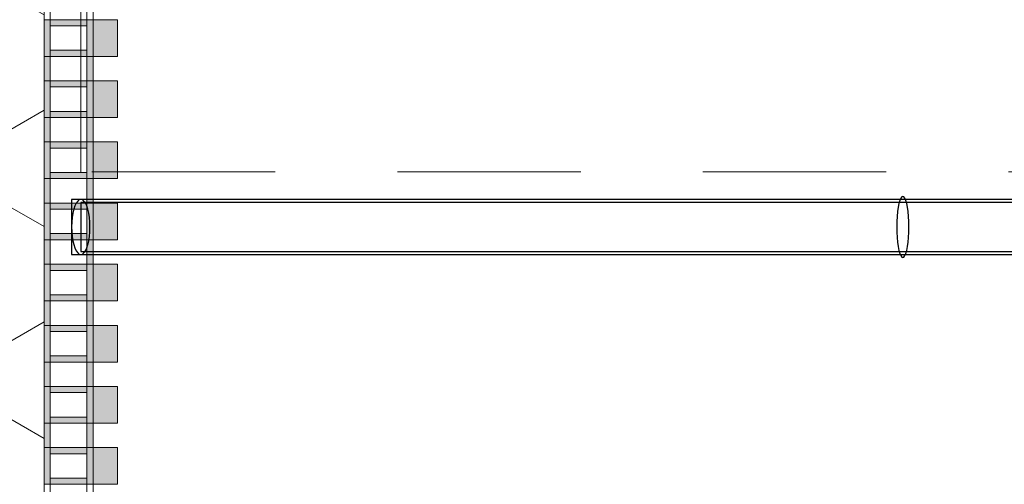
# Model space of a CAD drawing. Header units: metres. Extents: x -167 to 233, y -155 to 122.
# Tile 144 of 176: x 58.112 to 58.918, y 33.95 to 34.33. Entities that reach past the tile are written whole.
import ezdxf

# ---------------------------------------------------------------- set-up
doc = ezdxf.new("R2010")
doc.units = ezdxf.units.M
doc.header["$MEASUREMENT"] = 0
doc.linetypes.add('Öffnungslinie Tür Fenster', pattern=[0.23, 0.15, -0.08])
for name, color, linetype in [('20 Decke', 7, 'Continuous'), ('40 Absturzsicherung', 7, 'Continuous'), ('50 Sanitäreinrichtung', 7, 'Continuous'), ('94 Genehmigungsplanung Bemaßung', 7, 'Continuous')]:
    doc.layers.add(name, color=color, linetype=linetype)
doc.styles.add('ERSTELLTER_STIL_1', font='arial.ttf')
doc.dimstyles.new('ERSTELLTER_STIL__2', dxfattribs={"dimtxt": 0.25, "dimasz": 0.19, "dimexe": 0.18, "dimexo": 0.1, "dimgap": 0, "dimtad": 1, "dimzin": 0, "dimdsep": 46, "dimtxsty": 'ERSTELLTER_STIL_1', "dimblk": 'ARROWHEAD_6', "dimblk1": 'ARROWHEAD_6', "dimblk2": 'ARROWHEAD_6', "dimcen": 0.09, "dimclrd": 7, "dimclre": 7, "dimclrt": 7, "dimazin": 0, "dimtfac": 1, "dimtdec": 4, "dimtmove": 0, "dimatfit": 3, "dimfxl": 1, "dimtolj": 1, "dimtzin": 0, "dimarcsym": 0})

# ---------------------------------------------------------------- blocks, each defined once
blk = doc.blocks.new('Rechteck Raster Kassetten Fassade - ACB_5')
at = {"layer": '50 Sanitäreinrichtung', "linetype": 'Continuous', "lineweight": 0, "true_color": 0x9e9e9e}
for points in [[(5.64, 0.17), (5.64, 0.19), (5.61, 0.19), (5.61, 0.17)], [(5.69, 0.17), (5.69, 0.19), (5.66, 0.19), (5.66, 0.17)], [(5.74, 0.17), (5.74, 0.19), (5.71, 0.19), (5.71, 0.17)], [(5.79, 0.17), (5.79, 0.19), (5.76, 0.19), (5.76, 0.17)], [(5.84, 0.17), (5.84, 0.19), (5.81, 0.19), (5.81, 0.17)], [(5.89, 0.17), (5.89, 0.19), (5.86, 0.19), (5.86, 0.17)], [(5.94, 0.17), (5.94, 0.19), (5.91, 0.19), (5.91, 0.17)], [(5.99, 0.17), (5.99, 0.19), (5.96, 0.19), (5.96, 0.17)], [(5.66, 0.17), (5.61, 0.17), (5.61, 0.13), (5.66, 0.13), (5.66, 0.135), (5.615, 0.135), (5.615, 0.165), (5.66, 0.165)], [(5.71, 0.17), (5.66, 0.17), (5.66, 0.13), (5.71, 0.13), (5.71, 0.135), (5.665, 0.135), (5.665, 0.165), (5.71, 0.165)], [(5.76, 0.17), (5.71, 0.17), (5.71, 0.13), (5.76, 0.13), (5.76, 0.135), (5.715, 0.135), (5.715, 0.165), (5.76, 0.165)], [(5.81, 0.17), (5.76, 0.17), (5.76, 0.13), (5.81, 0.13), (5.81, 0.135), (5.765, 0.135), (5.765, 0.165), (5.81, 0.165)], [(5.86, 0.17), (5.81, 0.17), (5.81, 0.13), (5.86, 0.13), (5.86, 0.135), (5.815, 0.135), (5.815, 0.165), (5.86, 0.165)], [(5.91, 0.17), (5.86, 0.17), (5.86, 0.13), (5.91, 0.13), (5.91, 0.135), (5.865, 0.135), (5.865, 0.165), (5.91, 0.165)], [(5.635, 0.165), (5.635, 0.135), (5.64, 0.135), (5.64, 0.165)], [(5.69, 0.165), (5.685, 0.165), (5.685, 0.135), (5.69, 0.135)], [(5.74, 0.165), (5.735, 0.165), (5.735, 0.135), (5.74, 0.135)], [(5.79, 0.165), (5.785, 0.165), (5.785, 0.135), (5.79, 0.135)], [(5.84, 0.165), (5.835, 0.165), (5.835, 0.135), (5.84, 0.135)], [(5.89, 0.165), (5.885, 0.165), (5.885, 0.135), (5.89, 0.135)], [(5.94, 0.165), (5.935, 0.165), (5.935, 0.135), (5.94, 0.135)], [(5.96, 0.165), (5.96, 0.135), (5.965, 0.135), (5.965, 0.165)]]:
    blk.add_hatch(color=253, dxfattribs=at).paths.add_polyline_path(points)
h = blk.add_hatch(color=253, dxfattribs=at)
h.paths.add_polyline_path([(5.91, 0.17), (5.91, 0.13), (5.99, 0.13), (5.99, 0.17)])
h.paths.add_polyline_path([(5.985, 0.135), (5.915, 0.135), (5.915, 0.165), (5.985, 0.165)], flags=0)
at = {"layer": '50 Sanitäreinrichtung', "linetype": 'Continuous', "lineweight": 18}
h = blk.add_hatch(dxfattribs=at)
h.set_pattern_fill('Dämmung__weich_0001', color=8, style=0, pattern_type=2)
h.set_pattern_definition([(60, (0, 0), (-0.1299038, 0.075), []), (120, (0, 0), (0.1299038, 0.075), [])])
h.paths.add_polyline_path([(0, 0), (15.5, 0), (15.63, 0.13), (-0.13, 0.13)])
at = {"layer": '50 Sanitäreinrichtung', "color": 251, "linetype": 'Continuous', "lineweight": 18, "true_color": 0x5f5f5f}
for p, q in [((5.64, 0.19), (5.61, 0.19)), ((5.61, 0.19), (5.61, 0.17)), ((5.64, 0.19), (5.61, 0.19)), ((5.61, 0.19), (5.61, 0.17)), ((5.64, 0.19), (5.64, 0.17)), ((5.64, 0.19), (5.64, 0.17)), ((5.69, 0.19), (5.66, 0.19)), ((5.66, 0.19), (5.66, 0.17)), ((5.69, 0.19), (5.66, 0.19)), ((5.66, 0.19), (5.66, 0.17)), ((5.69, 0.19), (5.69, 0.17)), ((5.69, 0.19), (5.69, 0.17)), ((5.74, 0.19), (5.71, 0.19)), ((5.71, 0.19), (5.71, 0.17)), ((5.74, 0.19), (5.71, 0.19)), ((5.71, 0.19), (5.71, 0.17)), ((5.74, 0.19), (5.74, 0.17)), ((5.74, 0.19), (5.74, 0.17)), ((5.79, 0.19), (5.76, 0.19)), ((5.76, 0.19), (5.76, 0.17)), ((5.79, 0.19), (5.76, 0.19)), ((5.76, 0.19), (5.76, 0.17)), ((5.79, 0.19), (5.79, 0.17)), ((5.79, 0.19), (5.79, 0.17)), ((5.84, 0.19), (5.81, 0.19)), ((5.81, 0.19), (5.81, 0.17)), ((5.84, 0.19), (5.81, 0.19)), ((5.81, 0.19), (5.81, 0.17)), ((5.84, 0.19), (5.84, 0.17)), ((5.84, 0.19), (5.84, 0.17)), ((5.89, 0.19), (5.86, 0.19)), ((5.86, 0.19), (5.86, 0.17)), ((5.89, 0.19), (5.86, 0.19)), ((5.86, 0.19), (5.86, 0.17)), ((5.89, 0.19), (5.89, 0.17)), ((5.89, 0.19), (5.89, 0.17)), ((5.94, 0.19), (5.91, 0.19)), ((5.91, 0.19), (5.91, 0.17)), ((5.94, 0.19), (5.91, 0.19)), ((5.91, 0.19), (5.91, 0.17)), ((5.94, 0.19), (5.94, 0.17)), ((5.94, 0.19), (5.94, 0.17)), ((5.99, 0.19), (5.96, 0.19)), ((5.96, 0.19), (5.96, 0.17)), ((5.99, 0.19), (5.96, 0.19)), ((5.96, 0.19), (5.96, 0.17)), ((5.99, 0.19), (5.99, 0.17)), ((5.99, 0.19), (5.99, 0.17)), ((5.56, 0.17), (5.64, 0.17)), ((5.56, 0.17), (5.64, 0.17)), ((5.61, 0.165), (5.61, 0.17)), ((5.61, 0.17), (5.69, 0.17)), ((5.61, 0.165), (5.61, 0.17)), ((5.61, 0.17), (5.69, 0.17)), ((5.64, 0.17), (5.61, 0.17)), ((5.64, 0.17), (5.61, 0.17)), ((5.64, 0.165), (5.64, 0.17)), ((5.64, 0.165), (5.64, 0.17)), ((5.66, 0.165), (5.66, 0.17)), ((5.66, 0.17), (5.74, 0.17)), ((5.66, 0.165), (5.66, 0.17)), ((5.66, 0.17), (5.74, 0.17)), ((5.69, 0.17), (5.66, 0.17)), ((5.69, 0.17), (5.66, 0.17)), ((5.69, 0.165), (5.69, 0.17)), ((5.69, 0.165), (5.69, 0.17)), ((5.71, 0.165), (5.71, 0.17)), ((5.71, 0.17), (5.79, 0.17)), ((5.71, 0.165), (5.71, 0.17)), ((5.71, 0.17), (5.79, 0.17)), ((5.74, 0.17), (5.71, 0.17)), ((5.74, 0.17), (5.71, 0.17)), ((5.74, 0.165), (5.74, 0.17)), ((5.74, 0.165), (5.74, 0.17)), ((5.76, 0.165), (5.76, 0.17)), ((5.76, 0.17), (5.84, 0.17)), ((5.76, 0.165), (5.76, 0.17)), ((5.76, 0.17), (5.84, 0.17)), ((5.79, 0.17), (5.76, 0.17)), ((5.79, 0.17), (5.76, 0.17)), ((5.79, 0.165), (5.79, 0.17)), ((5.79, 0.165), (5.79, 0.17)), ((5.81, 0.165), (5.81, 0.17)), ((5.81, 0.17), (5.89, 0.17)), ((5.81, 0.165), (5.81, 0.17)), ((5.81, 0.17), (5.89, 0.17)), ((5.84, 0.17), (5.81, 0.17)), ((5.84, 0.17), (5.81, 0.17)), ((5.84, 0.165), (5.84, 0.17)), ((5.84, 0.165), (5.84, 0.17)), ((5.86, 0.165), (5.86, 0.17)), ((5.86, 0.17), (5.94, 0.17)), ((5.86, 0.165), (5.86, 0.17)), ((5.86, 0.17), (5.94, 0.17)), ((5.89, 0.17), (5.86, 0.17)), ((5.89, 0.17), (5.86, 0.17)), ((5.89, 0.165), (5.89, 0.17)), ((5.89, 0.165), (5.89, 0.17)), ((5.91, 0.165), (5.91, 0.17)), ((5.91, 0.17), (5.99, 0.17)), ((5.91, 0.165), (5.91, 0.17)), ((5.91, 0.17), (5.99, 0.17)), ((5.94, 0.17), (5.91, 0.17)), ((5.94, 0.17), (5.91, 0.17)), ((5.94, 0.165), (5.94, 0.17)), ((5.94, 0.165), (5.94, 0.17)), ((5.96, 0.165), (5.96, 0.17)), ((5.96, 0.17), (6.04, 0.17)), ((5.96, 0.165), (5.96, 0.17)), ((5.96, 0.17), (6.04, 0.17)), ((5.99, 0.17), (5.96, 0.17)), ((5.99, 0.17), (5.96, 0.17)), ((5.99, 0.165), (5.99, 0.17)), ((5.99, 0.165), (5.99, 0.17)), ((5.59, 0.165), (5.61, 0.165)), ((5.59, 0.165), (5.61, 0.165)), ((5.61, 0.165), (5.615, 0.165)), ((5.61, 0.135), (5.61, 0.165)), ((5.61, 0.165), (5.615, 0.165)), ((5.61, 0.135), (5.61, 0.165)), ((5.615, 0.165), (5.635, 0.165)), ((5.615, 0.135), (5.615, 0.165)), ((5.615, 0.165), (5.635, 0.165)), ((5.615, 0.165), (5.635, 0.165)), ((5.615, 0.135), (5.615, 0.165)), ((5.615, 0.165), (5.635, 0.165)), ((5.635, 0.135), (5.635, 0.165)), ((5.635, 0.165), (5.64, 0.165)), ((5.635, 0.135), (5.635, 0.165)), ((5.635, 0.165), (5.64, 0.165)), ((5.64, 0.135), (5.64, 0.165)), ((5.64, 0.165), (5.66, 0.165)), ((5.64, 0.135), (5.64, 0.165)), ((5.64, 0.165), (5.66, 0.165)), ((5.66, 0.165), (5.665, 0.165)), ((5.66, 0.135), (5.66, 0.165)), ((5.66, 0.165), (5.665, 0.165)), ((5.66, 0.135), (5.66, 0.165)), ((5.665, 0.165), (5.685, 0.165)), ((5.665, 0.135), (5.665, 0.165)), ((5.665, 0.165), (5.685, 0.165)), ((5.665, 0.165), (5.685, 0.165)), ((5.665, 0.135), (5.665, 0.165)), ((5.665, 0.165), (5.685, 0.165)), ((5.685, 0.135), (5.685, 0.165)), ((5.685, 0.165), (5.69, 0.165)), ((5.685, 0.135), (5.685, 0.165)), ((5.685, 0.165), (5.69, 0.165)), ((5.69, 0.135), (5.69, 0.165)), ((5.69, 0.165), (5.71, 0.165)), ((5.69, 0.135), (5.69, 0.165)), ((5.69, 0.165), (5.71, 0.165)), ((5.71, 0.165), (5.715, 0.165)), ((5.71, 0.135), (5.71, 0.165)), ((5.71, 0.165), (5.715, 0.165)), ((5.71, 0.135), (5.71, 0.165)), ((5.715, 0.165), (5.735, 0.165)), ((5.715, 0.135), (5.715, 0.165)), ((5.715, 0.165), (5.735, 0.165)), ((5.715, 0.165), (5.735, 0.165)), ((5.715, 0.135), (5.715, 0.165)), ((5.715, 0.165), (5.735, 0.165)), ((5.735, 0.135), (5.735, 0.165)), ((5.735, 0.165), (5.74, 0.165)), ((5.735, 0.135), (5.735, 0.165)), ((5.735, 0.165), (5.74, 0.165)), ((5.74, 0.135), (5.74, 0.165)), ((5.74, 0.165), (5.76, 0.165)), ((5.74, 0.135), (5.74, 0.165)), ((5.74, 0.165), (5.76, 0.165)), ((5.76, 0.165), (5.765, 0.165)), ((5.76, 0.135), (5.76, 0.165)), ((5.76, 0.165), (5.765, 0.165)), ((5.76, 0.135), (5.76, 0.165)), ((5.765, 0.165), (5.785, 0.165)), ((5.765, 0.135), (5.765, 0.165)), ((5.765, 0.165), (5.785, 0.165)), ((5.765, 0.165), (5.785, 0.165)), ((5.765, 0.135), (5.765, 0.165)), ((5.765, 0.165), (5.785, 0.165)), ((5.785, 0.135), (5.785, 0.165)), ((5.785, 0.165), (5.79, 0.165)), ((5.785, 0.135), (5.785, 0.165)), ((5.785, 0.165), (5.79, 0.165)), ((5.79, 0.135), (5.79, 0.165)), ((5.79, 0.165), (5.81, 0.165)), ((5.79, 0.135), (5.79, 0.165)), ((5.79, 0.165), (5.81, 0.165)), ((5.81, 0.165), (5.815, 0.165)), ((5.81, 0.135), (5.81, 0.165)), ((5.81, 0.165), (5.815, 0.165)), ((5.81, 0.135), (5.81, 0.165)), ((5.815, 0.165), (5.835, 0.165)), ((5.815, 0.135), (5.815, 0.165)), ((5.815, 0.165), (5.835, 0.165)), ((5.815, 0.165), (5.835, 0.165)), ((5.815, 0.135), (5.815, 0.165)), ((5.815, 0.165), (5.835, 0.165)), ((5.835, 0.135), (5.835, 0.165)), ((5.835, 0.165), (5.84, 0.165)), ((5.835, 0.135), (5.835, 0.165)), ((5.835, 0.165), (5.84, 0.165)), ((5.84, 0.135), (5.84, 0.165)), ((5.84, 0.165), (5.86, 0.165)), ((5.84, 0.135), (5.84, 0.165)), ((5.84, 0.165), (5.86, 0.165)), ((5.86, 0.165), (5.865, 0.165)), ((5.86, 0.135), (5.86, 0.165)), ((5.86, 0.165), (5.865, 0.165)), ((5.86, 0.135), (5.86, 0.165)), ((5.865, 0.165), (5.885, 0.165)), ((5.865, 0.135), (5.865, 0.165)), ((5.865, 0.165), (5.885, 0.165)), ((5.865, 0.165), (5.885, 0.165)), ((5.865, 0.135), (5.865, 0.165)), ((5.865, 0.165), (5.885, 0.165)), ((5.885, 0.135), (5.885, 0.165)), ((5.885, 0.165), (5.89, 0.165)), ((5.885, 0.135), (5.885, 0.165)), ((5.885, 0.165), (5.89, 0.165)), ((5.89, 0.135), (5.89, 0.165)), ((5.89, 0.165), (5.91, 0.165)), ((5.89, 0.135), (5.89, 0.165)), ((5.89, 0.165), (5.91, 0.165)), ((5.91, 0.165), (5.915, 0.165)), ((5.91, 0.135), (5.91, 0.165)), ((5.91, 0.165), (5.915, 0.165)), ((5.91, 0.135), (5.91, 0.165)), ((5.915, 0.165), (5.935, 0.165)), ((5.915, 0.135), (5.915, 0.165)), ((5.915, 0.165), (5.935, 0.165)), ((5.915, 0.165), (5.935, 0.165)), ((5.915, 0.135), (5.915, 0.165)), ((5.915, 0.165), (5.935, 0.165)), ((5.935, 0.135), (5.935, 0.165)), ((5.935, 0.165), (5.94, 0.165)), ((5.935, 0.135), (5.935, 0.165)), ((5.935, 0.165), (5.94, 0.165)), ((5.94, 0.135), (5.94, 0.165)), ((5.94, 0.165), (5.96, 0.165)), ((5.94, 0.135), (5.94, 0.165)), ((5.94, 0.165), (5.96, 0.165)), ((5.96, 0.165), (5.965, 0.165)), ((5.96, 0.135), (5.96, 0.165)), ((5.96, 0.165), (5.965, 0.165)), ((5.96, 0.135), (5.96, 0.165)), ((5.965, 0.165), (5.985, 0.165)), ((5.965, 0.135), (5.965, 0.165)), ((5.965, 0.165), (5.985, 0.165)), ((5.965, 0.165), (5.985, 0.165)), ((5.965, 0.135), (5.965, 0.165)), ((5.965, 0.165), (5.985, 0.165)), ((5.985, 0.135), (5.985, 0.165)), ((5.985, 0.165), (5.99, 0.165)), ((5.985, 0.135), (5.985, 0.165)), ((5.985, 0.165), (5.99, 0.165)), ((5.99, 0.135), (5.99, 0.165)), ((5.99, 0.165), (6.01, 0.165)), ((5.99, 0.135), (5.99, 0.165)), ((5.99, 0.165), (6.01, 0.165)), ((15.63, 0.13), (-0.13, 0.13)), ((5.56, 0.13), (5.64, 0.13)), ((5.56, 0.13), (5.64, 0.13)), ((5.59, 0.135), (5.61, 0.135)), ((5.59, 0.135), (5.61, 0.135)), ((5.61, 0.135), (5.615, 0.135)), ((5.61, 0.13), (5.61, 0.135)), ((5.61, 0.135), (5.615, 0.135)), ((5.61, 0.13), (5.61, 0.135)), ((5.61, 0.13), (5.69, 0.13)), ((5.61, 0.13), (5.69, 0.13)), ((5.615, 0.135), (5.635, 0.135)), ((5.615, 0.135), (5.635, 0.135)), ((5.615, 0.135), (5.635, 0.135)), ((5.615, 0.135), (5.635, 0.135)), ((5.635, 0.135), (5.64, 0.135)), ((5.635, 0.135), (5.64, 0.135)), ((5.64, 0.13), (5.64, 0.135)), ((5.64, 0.135), (5.66, 0.135)), ((5.64, 0.13), (5.64, 0.135)), ((5.64, 0.135), (5.66, 0.135)), ((5.66, 0.135), (5.665, 0.135)), ((5.66, 0.13), (5.66, 0.135)), ((5.66, 0.135), (5.665, 0.135)), ((5.66, 0.13), (5.66, 0.135)), ((5.66, 0.13), (5.74, 0.13)), ((5.66, 0.13), (5.74, 0.13)), ((5.665, 0.135), (5.685, 0.135)), ((5.665, 0.135), (5.685, 0.135)), ((5.665, 0.135), (5.685, 0.135)), ((5.665, 0.135), (5.685, 0.135)), ((5.685, 0.135), (5.69, 0.135)), ((5.685, 0.135), (5.69, 0.135)), ((5.69, 0.13), (5.69, 0.135)), ((5.69, 0.135), (5.71, 0.135)), ((5.69, 0.13), (5.69, 0.135)), ((5.69, 0.135), (5.71, 0.135)), ((5.71, 0.135), (5.715, 0.135)), ((5.71, 0.13), (5.71, 0.135)), ((5.71, 0.135), (5.715, 0.135)), ((5.71, 0.13), (5.71, 0.135)), ((5.71, 0.13), (5.79, 0.13)), ((5.71, 0.13), (5.79, 0.13)), ((5.715, 0.135), (5.735, 0.135)), ((5.715, 0.135), (5.735, 0.135)), ((5.715, 0.135), (5.735, 0.135)), ((5.715, 0.135), (5.735, 0.135)), ((5.735, 0.135), (5.74, 0.135)), ((5.735, 0.135), (5.74, 0.135)), ((5.74, 0.13), (5.74, 0.135)), ((5.74, 0.135), (5.76, 0.135)), ((5.74, 0.13), (5.74, 0.135)), ((5.74, 0.135), (5.76, 0.135)), ((5.76, 0.135), (5.765, 0.135)), ((5.76, 0.13), (5.76, 0.135)), ((5.76, 0.135), (5.765, 0.135)), ((5.76, 0.13), (5.76, 0.135)), ((5.76, 0.13), (5.84, 0.13)), ((5.76, 0.13), (5.84, 0.13)), ((5.765, 0.135), (5.785, 0.135)), ((5.765, 0.135), (5.785, 0.135)), ((5.765, 0.135), (5.785, 0.135)), ((5.765, 0.135), (5.785, 0.135)), ((5.785, 0.135), (5.79, 0.135)), ((5.785, 0.135), (5.79, 0.135)), ((5.79, 0.13), (5.79, 0.135)), ((5.79, 0.135), (5.81, 0.135)), ((5.79, 0.13), (5.79, 0.135)), ((5.79, 0.135), (5.81, 0.135)), ((5.81, 0.135), (5.815, 0.135)), ((5.81, 0.13), (5.81, 0.135)), ((5.81, 0.135), (5.815, 0.135)), ((5.81, 0.13), (5.81, 0.135)), ((5.81, 0.13), (5.89, 0.13)), ((5.81, 0.13), (5.89, 0.13)), ((5.815, 0.135), (5.835, 0.135)), ((5.815, 0.135), (5.835, 0.135)), ((5.815, 0.135), (5.835, 0.135)), ((5.815, 0.135), (5.835, 0.135)), ((5.835, 0.135), (5.84, 0.135)), ((5.835, 0.135), (5.84, 0.135)), ((5.84, 0.13), (5.84, 0.135)), ((5.84, 0.135), (5.86, 0.135)), ((5.84, 0.13), (5.84, 0.135)), ((5.84, 0.135), (5.86, 0.135)), ((5.86, 0.135), (5.865, 0.135)), ((5.86, 0.13), (5.86, 0.135)), ((5.86, 0.135), (5.865, 0.135)), ((5.86, 0.13), (5.86, 0.135)), ((5.86, 0.13), (5.94, 0.13)), ((5.86, 0.13), (5.94, 0.13)), ((5.865, 0.135), (5.885, 0.135)), ((5.865, 0.135), (5.885, 0.135)), ((5.865, 0.135), (5.885, 0.135)), ((5.865, 0.135), (5.885, 0.135)), ((5.885, 0.135), (5.89, 0.135)), ((5.885, 0.135), (5.89, 0.135)), ((5.89, 0.13), (5.89, 0.135)), ((5.89, 0.135), (5.91, 0.135)), ((5.89, 0.13), (5.89, 0.135)), ((5.89, 0.135), (5.91, 0.135)), ((5.91, 0.135), (5.915, 0.135)), ((5.91, 0.13), (5.91, 0.135)), ((5.91, 0.135), (5.915, 0.135)), ((5.91, 0.13), (5.91, 0.135)), ((5.91, 0.13), (5.99, 0.13)), ((5.91, 0.13), (5.99, 0.13)), ((5.915, 0.135), (5.935, 0.135)), ((5.915, 0.135), (5.935, 0.135)), ((5.915, 0.135), (5.935, 0.135)), ((5.915, 0.135), (5.935, 0.135)), ((5.935, 0.135), (5.94, 0.135)), ((5.935, 0.135), (5.94, 0.135)), ((5.94, 0.13), (5.94, 0.135)), ((5.94, 0.135), (5.96, 0.135)), ((5.94, 0.13), (5.94, 0.135)), ((5.94, 0.135), (5.96, 0.135)), ((5.96, 0.135), (5.965, 0.135)), ((5.96, 0.13), (5.96, 0.135)), ((5.96, 0.135), (5.965, 0.135)), ((5.96, 0.13), (5.96, 0.135)), ((5.96, 0.13), (6.04, 0.13)), ((5.96, 0.13), (6.04, 0.13)), ((5.965, 0.135), (5.985, 0.135)), ((5.965, 0.135), (5.985, 0.135)), ((5.965, 0.135), (5.985, 0.135)), ((5.965, 0.135), (5.985, 0.135)), ((5.985, 0.135), (5.99, 0.135)), ((5.985, 0.135), (5.99, 0.135)), ((5.99, 0.13), (5.99, 0.135)), ((5.99, 0.135), (6.01, 0.135)), ((5.99, 0.13), (5.99, 0.135)), ((5.99, 0.135), (6.01, 0.135))]:
    blk.add_line(p, q, dxfattribs=at)
blk = doc.blocks.new('*D249', base_point=(27236.13209, 33357.27905))
at = {"layer": '94 Genehmigungsplanung Bemaßung', "color": 7, "linetype": 'Continuous', "lineweight": 13}
for p, q in [((54.78637, 43.73968), (54.58637, 43.93968)), ((54.87387, 43.83968), (54.49887, 43.83968)), ((54.68637, 28.17968), (54.68637, 43.83968)), ((54.58637, 28.27968), (54.78637, 28.07968)), ((54.87387, 28.17968), (54.49887, 28.17968)), ((54.68637, 28.02968), (54.68637, 28.17968))]:
    blk.add_line(p, q, dxfattribs=at)
at = {"layer": '94 Genehmigungsplanung Bemaßung', "color": 7, "lineweight": 13, "char_height": 0.25, "attachment_point": 7, "rotation": 90, "style": 'ERSTELLTER_STIL_1'}
for s, insert in [('\\A1;{\\pql;\\fArial|b0|i0|c0|p0;\\W1.000000;16}', (54.63637, 43.35831)), ('\\A1;{\\pql;\\fArial|b0|i0|c0|p0;\\W1.000000;15,66}', (54.63637, 35.39001))]:
    blk.add_mtext(s, dxfattribs=dict(at, insert=insert))
blk = doc.blocks.new('ARROWHEAD_6')
at = {"color": 0, "linetype": 'Continuous', "lineweight": 0}
for p, q in [((-0.5, -0.5), (0.5, 0.5)), ((0, 0), (-1, 0))]:
    blk.add_line(p, q, dxfattribs=at)
blk = doc.blocks.new('*D251', base_point=(27236.13209, 33357.27905))
at = {"layer": '94 Genehmigungsplanung Bemaßung', "color": 7, "linetype": 'Continuous', "lineweight": 13}
for p, q in [((63.0177, 43.99968), (63.0177, 44.14968)), ((63.1177, 43.89968), (62.9177, 44.09968)), ((63.2052, 43.99968), (62.8302, 43.99968)), ((63.0177, 28.17968), (63.0177, 43.99968)), ((62.9177, 28.27968), (63.1177, 28.07968)), ((63.2052, 28.17968), (62.8302, 28.17968)), ((63.0177, 28.02968), (63.0177, 28.17968))]:
    blk.add_line(p, q, dxfattribs=at)
at = {"layer": '94 Genehmigungsplanung Bemaßung', "color": 7, "lineweight": 13, "insert": (62.9677, 35.66069), "char_height": 0.25, "attachment_point": 7, "rotation": 90, "style": 'ERSTELLTER_STIL_1'}
blk.add_mtext('\\A1;{\\pql;\\fArial|b0|i0|c0|p0;\\W1.000000;15,82}', dxfattribs=at)

msp = doc.modelspace()

# ---------------------------------------------------------------- linework, layer by layer
at = {"layer": '20 Decke', "color": 7, "linetype": 'Öffnungslinie Tür Fenster', "lineweight": 13, "flags": 128}
msp.add_lwpolyline([(58.16249, 34.20518), (58.16249, 37.11968), (58.22249, 37.11968), (58.22249, 37.35968), (59.46249, 37.35968), (59.46249, 37.11968), (59.46249, 34.20518)], close=True, dxfattribs=at)
at = {"layer": '40 Absturzsicherung', "color": 250, "linetype": 'Continuous', "lineweight": 25, "true_color": 0x191919}
for p, q in [((58.16249, 34.18268), (58.15499, 34.18268)), ((58.15499, 34.18268), (58.15499, 34.13768)), ((59.48499, 34.18268), (58.16249, 34.18268)), ((59.48749, 34.18018), (58.16249, 34.18018)), ((58.16249, 34.18018), (58.16249, 34.14018)), ((59.48749, 34.18018), (58.16249, 34.18018)), ((58.16249, 34.18018), (58.16249, 34.14018)), ((58.16249, 34.14018), (59.52749, 34.14018)), ((58.16249, 34.14018), (59.52749, 34.14018)), ((58.15499, 34.13768), (58.16249, 34.13768)), ((58.16249, 34.13768), (59.52999, 34.13768))]:
    msp.add_line(p, q, dxfattribs=at)
at = {"layer": '40 Absturzsicherung', "color": 250, "linetype": 'Continuous', "lineweight": 25, "true_color": 0x191919, "flags": 128}
for points in [[(58.16249, 34.18268), (58.16119, 34.18234), (58.15993, 34.18133), (58.15874, 34.17967), (58.15767, 34.17742), (58.15675, 34.17465), (58.156, 34.17143), (58.15544, 34.16788), (58.15511, 34.16409), (58.15499, 34.16018), (58.15511, 34.15628), (58.15544, 34.15249), (58.156, 34.14893), (58.15675, 34.14572), (58.15767, 34.14295), (58.15874, 34.1407), (58.15993, 34.13904), (58.16119, 34.13803), (58.16249, 34.13768), (58.16379, 34.13803), (58.16506, 34.13904), (58.16624, 34.1407), (58.16731, 34.14295), (58.16824, 34.14572), (58.16899, 34.14893), (58.16954, 34.15249), (58.16988, 34.15628), (58.16999, 34.16018), (58.16988, 34.16409), (58.16954, 34.16788), (58.16899, 34.17143), (58.16824, 34.17465), (58.16731, 34.17742), (58.16624, 34.17967), (58.16506, 34.18133), (58.16379, 34.18234)], [(58.83499, 34.18518), (58.83412, 34.1848), (58.83328, 34.18368), (58.83249, 34.18183), (58.83178, 34.17934), (58.83116, 34.17625), (58.83066, 34.17268), (58.83029, 34.16873), (58.83007, 34.16453), (58.82999, 34.16018), (58.83007, 34.15584), (58.83029, 34.15163), (58.83066, 34.14768), (58.83116, 34.14411), (58.83178, 34.14103), (58.83249, 34.13853), (58.83328, 34.13669), (58.83412, 34.13556), (58.83499, 34.13518), (58.83586, 34.13556), (58.8367, 34.13669), (58.83749, 34.13853), (58.83821, 34.14103), (58.83882, 34.14411), (58.83932, 34.14768), (58.83969, 34.15163), (58.83992, 34.15584), (58.83999, 34.16018), (58.83992, 34.16453), (58.83969, 34.16873), (58.83932, 34.17268), (58.83882, 34.17625), (58.83821, 34.17934), (58.83749, 34.18183), (58.8367, 34.18368), (58.83586, 34.1848)]]:
    msp.add_lwpolyline(points, close=True, dxfattribs=at)

# ---------------------------------------------------------------- block references
at = {"layer": '50 Sanitäreinrichtung', "color": 251, "linetype": 'Continuous', "lineweight": 18, "true_color": 0x5f5f5f, "xscale": -1, "rotation": 270}
msp.add_blockref('Rechteck Raster Kassetten Fassade - ACB_5', (58.00249, 28.33968), dxfattribs=at)

# ---------------------------------------------------------------- dimensions: what is measured, and where the dimension line sits
at = {"layer": '94 Genehmigungsplanung Bemaßung', "color": 7, "linetype": 'Continuous', "lineweight": 13}
for base, p1, p2, picture, middle in [((63.0177, 43.99968), (57.7672, 28.17968), (57.7672, 43.99968), '*D251', (62.8427, 36.07946)), ((54.68637, 43.83968), (58.16249, 28.17968), (57.50249, 43.83968), '*D249', (54.51137, 35.80878))]:
    dim = msp.add_linear_dim(base=base, p1=p1, p2=p2, angle=90, dimstyle='ERSTELLTER_STIL__2', dxfattribs=at)
    dim.commit()
    dim.dimension.update_dxf_attribs({"geometry": picture, "text_midpoint": middle, "dimtype": 160, "text_rotation": 90})

doc.saveas('drawing.dxf')
